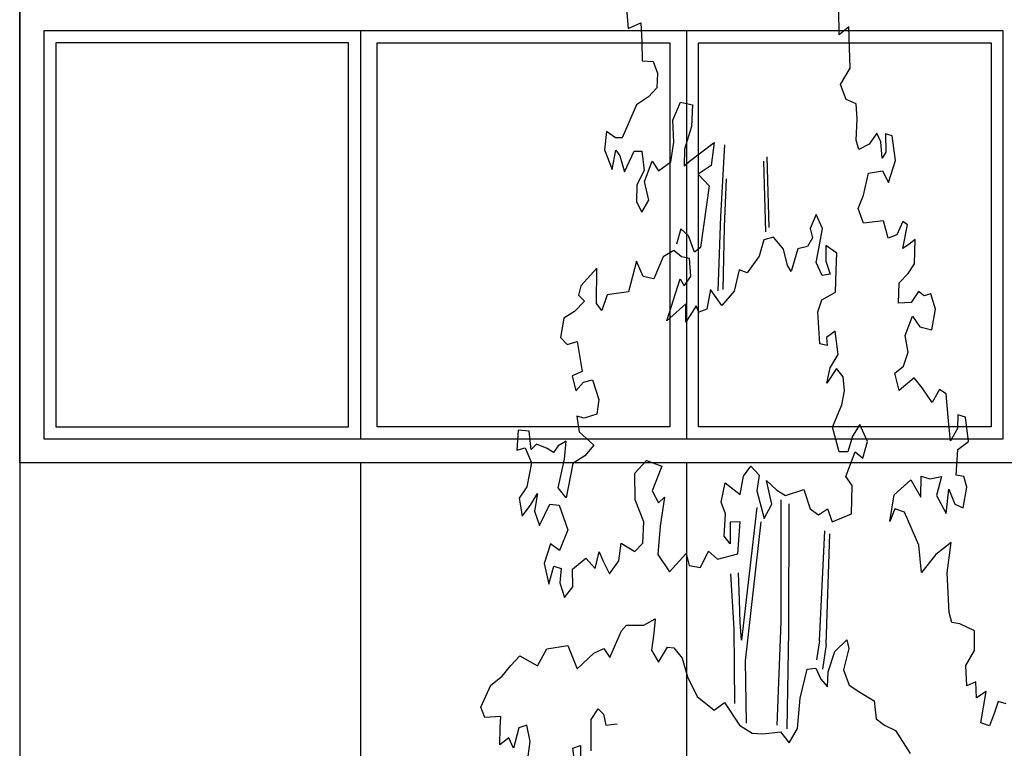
# Model space of a CAD drawing. Extents: x 2 to 315, y 0 to 17.
# Tile 8 of 69: x 43.56 to 47.66, y 8.45 to 11.49. Entities that reach past the tile are written whole.
import ezdxf

# ---------------------------------------------------------------- set-up
doc = ezdxf.new("R2010")
doc.units = 0
doc.header["$MEASUREMENT"] = 0
for name, color, linetype in [('Nord_Ansicht_2_P_ZE_SYMBOL', 7, 'Continuous'), ('Nord_Ansicht_2_R_NT_FENSTER', 7, 'Continuous'), ('Nord_Ansicht_2_R_TR_HIDDEN', 7, 'Continuous')]:
    doc.layers.add(name, color=color, linetype=linetype)

msp = doc.modelspace()

# ---------------------------------------------------------------- linework, layer by layer
at = {"layer": 'Nord_Ansicht_2_P_ZE_SYMBOL', "linetype": 'Continuous', "ltscale": 1000}
for p, q in [((46.0874, 11.5312), (46.095, 11.4492)), ((46.9739, 11.4232), (46.9724, 11.5286)), ((46.095, 11.4492), (46.1473, 11.473)), ((46.1473, 11.473), (46.152, 11.3934)), ((47.0144, 11.4561), (46.9739, 11.4232)), ((47.0204, 11.2831), (47.0144, 11.4561)), ((46.152, 11.3934), (46.1538, 11.3138)), ((46.1538, 11.3138), (46.1995, 11.3111)), ((46.1995, 11.3111), (46.217, 11.2625)), ((46.217, 11.2625), (46.2146, 11.2025)), ((46.9794, 11.2157), (47.0204, 11.2831)), ((47.0041, 11.1529), (46.9794, 11.2157)), ((46.1794, 11.1641), (46.1299, 11.1305)), ((46.2146, 11.2025), (46.1794, 11.1641)), ((46.1299, 11.1305), (46.0699, 10.9933)), ((46.2811, 11.0671), (46.3135, 11.1417)), ((46.3135, 11.1417), (46.3635, 11.1306)), ((46.3635, 11.1306), (46.3591, 11.0402)), ((47.046, 11.1358), (47.0041, 11.1529)), ((47.0488, 11.073), (47.046, 11.1358)), ((46.2849, 10.9754), (46.2811, 11.0671)), ((47.0449, 10.9838), (47.0488, 11.073)), ((46.0053, 11.0206), (45.9957, 10.9432)), ((46.0423, 10.9935), (46.0053, 11.0206)), ((46.3591, 11.0402), (46.3295, 10.9462)), ((47.1315, 11.0123), (47.1001, 10.9666)), ((47.1479, 10.9771), (47.1315, 11.0123)), ((47.1956, 11.0013), (47.1676, 11.0097)), ((47.1676, 11.0097), (47.1689, 10.9336)), ((47.2094, 10.8986), (47.1956, 11.0013)), ((46.0699, 10.9933), (46.0423, 10.9935)), ((46.2724, 10.8934), (46.2849, 10.9754)), ((46.3561, 10.9003), (46.4532, 10.9746)), ((46.4532, 10.9746), (46.4408, 10.8781)), ((46.4807, 10.6659), (46.4981, 10.9641)), ((47.0563, 10.9451), (47.0449, 10.9838)), ((47.1001, 10.9666), (47.0563, 10.9451)), ((47.1537, 10.9094), (47.1479, 10.9771)), ((45.9957, 10.9432), (46.0282, 10.861)), ((46.0282, 10.861), (46.0432, 10.9428)), ((46.0432, 10.9428), (46.0606, 10.919)), ((46.0606, 10.919), (46.0797, 10.8513)), ((46.0797, 10.8513), (46.1193, 10.9376)), ((46.1193, 10.9376), (46.1517, 10.9374)), ((46.1517, 10.9374), (46.1611, 10.8578)), ((46.3295, 10.9462), (46.3285, 10.8763)), ((47.1689, 10.9336), (47.1537, 10.9094)), ((46.163, 10.8119), (46.1944, 10.8962)), ((46.1944, 10.8962), (46.2208, 10.8561)), ((46.2208, 10.8561), (46.2724, 10.8934)), ((46.3285, 10.8763), (46.3561, 10.9003)), ((46.4408, 10.8781), (46.3868, 10.8416)), ((46.6693, 10.6024), (46.6609, 10.8969)), ((46.6828, 10.6195), (46.6744, 10.914)), ((47.1804, 10.8078), (47.2094, 10.8986)), ((46.1611, 10.8578), (46.1312, 10.7981)), ((46.3868, 10.8416), (46.4326, 10.7933)), ((47.0752, 10.7545), (47.0964, 10.8465)), ((47.0964, 10.8465), (47.1556, 10.8561)), ((47.1556, 10.8561), (47.1804, 10.8078)), ((46.1312, 10.7981), (46.1301, 10.7265)), ((46.181, 10.7346), (46.163, 10.8119)), ((46.496, 10.6218), (46.5055, 10.8229)), ((46.4326, 10.7933), (46.3963, 10.5368)), ((47.0532, 10.6991), (47.0752, 10.7545)), ((46.1301, 10.7265), (46.1519, 10.6841)), ((46.1519, 10.6841), (46.181, 10.7346)), ((46.8788, 10.6747), (46.8533, 10.6153)), ((46.9044, 10.6153), (46.8788, 10.6747)), ((47.0754, 10.6384), (47.0532, 10.6991)), ((46.4698, 10.3567), (46.4807, 10.6659)), ((47.1597, 10.6479), (47.0754, 10.6384)), ((47.1785, 10.5755), (47.1597, 10.6479)), ((47.2396, 10.6451), (47.2147, 10.5901)), ((47.2395, 10.532), (47.2596, 10.6305)), ((47.2596, 10.6305), (47.2396, 10.6451)), ((46.3143, 10.6142), (46.2971, 10.5513)), ((46.3467, 10.5852), (46.3143, 10.6142)), ((46.4916, 10.3623), (46.496, 10.6218)), ((46.8533, 10.6153), (46.8639, 10.5775)), ((46.8916, 10.5396), (46.9044, 10.6153)), ((47.2147, 10.5901), (47.1785, 10.5755)), ((46.3715, 10.5175), (46.3467, 10.5852)), ((46.6598, 10.5683), (46.6403, 10.5008)), ((46.7012, 10.5802), (46.6598, 10.5683)), ((46.7421, 10.5293), (46.7012, 10.5802)), ((46.8639, 10.5775), (46.8429, 10.5409)), ((47.2662, 10.5513), (47.2395, 10.532)), ((47.2919, 10.5701), (47.2662, 10.5513)), ((47.289, 10.4688), (47.2919, 10.5701)), ((46.2855, 10.5243), (46.2414, 10.4974)), ((46.3178, 10.4976), (46.2855, 10.5243)), ((46.3963, 10.5368), (46.3715, 10.5175)), ((46.7591, 10.4617), (46.7421, 10.5293)), ((46.8015, 10.5314), (46.7744, 10.4369)), ((46.8429, 10.5409), (46.8015, 10.5314)), ((46.8788, 10.4748), (46.8916, 10.5396)), ((46.9641, 10.5126), (46.9193, 10.545)), ((46.9193, 10.545), (46.9193, 10.4802)), ((46.9619, 10.4423), (46.9641, 10.5126)), ((46.1294, 10.4792), (46.097, 10.3515)), ((46.157, 10.4163), (46.1294, 10.4792)), ((46.2414, 10.4974), (46.2017, 10.4065)), ((46.3503, 10.491), (46.3178, 10.4976)), ((46.3567, 10.4153), (46.3503, 10.491)), ((46.6403, 10.5008), (46.5911, 10.4315)), ((46.9037, 10.42), (46.8788, 10.4748)), ((46.9193, 10.4802), (46.9364, 10.4261)), ((47.2614, 10.4279), (47.289, 10.4688)), ((45.9639, 10.451), (45.8977, 10.3766)), ((45.9628, 10.3039), (45.9639, 10.451)), ((46.5575, 10.4433), (46.5365, 10.3542)), ((46.5911, 10.4315), (46.5575, 10.4433)), ((46.7744, 10.4369), (46.7591, 10.4617)), ((46.9364, 10.4261), (46.9037, 10.42)), ((46.9598, 10.3505), (46.9619, 10.4423)), ((47.2242, 10.3895), (47.2614, 10.4279)), ((46.2017, 10.4065), (46.157, 10.4163)), ((46.2566, 10.2315), (46.312, 10.4059)), ((46.312, 10.4059), (46.329, 10.3775)), ((46.329, 10.3775), (46.3567, 10.4153)), ((47.2223, 10.305), (47.2242, 10.3895)), ((45.8977, 10.3766), (45.8877, 10.338)), ((46.097, 10.3515), (46.0072, 10.3396)), ((46.4377, 10.3613), (46.4223, 10.2799)), ((46.486, 10.2953), (46.4377, 10.3613)), ((46.5365, 10.3542), (46.486, 10.2953)), ((46.9027, 10.3186), (46.9598, 10.3505)), ((47.3051, 10.3529), (47.2746, 10.3072)), ((47.3288, 10.3359), (47.3051, 10.3529)), ((47.3559, 10.3433), (47.3288, 10.3359)), ((47.3763, 10.2802), (47.3559, 10.3433)), ((45.9135, 10.3126), (45.8706, 10.2705)), ((45.8877, 10.338), (45.9135, 10.3126)), ((45.9857, 10.2748), (45.9628, 10.3039)), ((46.0072, 10.3396), (45.9857, 10.2748)), ((46.3357, 10.3021), (46.2566, 10.2315)), ((46.3354, 10.2261), (46.3357, 10.3021)), ((46.8855, 10.2681), (46.9027, 10.3186)), ((47.2746, 10.3072), (47.2223, 10.305)), ((45.8706, 10.2705), (45.8261, 10.2424)), ((46.3785, 10.2934), (46.3354, 10.2261)), ((46.3899, 10.268), (46.3785, 10.2934)), ((46.4223, 10.2799), (46.3899, 10.268)), ((46.894, 10.1353), (46.8855, 10.2681)), ((47.3601, 10.1934), (47.3763, 10.2802)), ((45.8261, 10.2424), (45.8133, 10.1613)), ((47.2498, 10.1698), (47.2796, 10.2514)), ((47.2796, 10.2514), (47.3107, 10.2057)), ((46.9577, 10.1883), (46.9215, 10.1613)), ((46.9705, 10.091), (46.9577, 10.1883)), ((47.3107, 10.2057), (47.3601, 10.1934)), ((45.8133, 10.1613), (45.841, 10.1332)), ((45.841, 10.1332), (45.8828, 10.145)), ((45.8828, 10.145), (45.9028, 10.0208)), ((46.9215, 10.1613), (46.9239, 10.128)), ((47.2624, 10.1014), (47.2498, 10.1698)), ((46.9239, 10.128), (46.894, 10.1353)), ((47.243, 10.042), (47.2624, 10.1014)), ((46.9367, 10.0362), (46.9705, 10.091)), ((45.9028, 10.0208), (45.8618, 10.0028)), ((46.9236, 9.9721), (46.9367, 10.0362)), ((46.9633, 10.0325), (46.9236, 9.9721)), ((46.9918, 9.9974), (46.9633, 10.0325)), ((47.2068, 10.0132), (47.243, 10.042)), ((45.8618, 10.0028), (45.8772, 9.9397)), ((45.8772, 9.9397), (45.9084, 9.976)), ((45.9084, 9.976), (45.9464, 9.9855)), ((45.9464, 9.9855), (45.9721, 9.9034)), ((46.9966, 9.9394), (46.9918, 9.9974)), ((47.2242, 9.9417), (47.2068, 10.0132)), ((47.2877, 9.9935), (47.2242, 9.9417)), ((47.3209, 9.9523), (47.2877, 9.9935)), ((46.986, 9.8816), (46.9966, 9.9394)), ((47.3618, 9.8918), (47.3209, 9.9523)), ((47.3932, 9.9448), (47.3618, 9.8918)), ((47.4203, 9.9277), (47.3932, 9.9448)), ((45.9721, 9.9034), (45.9644, 9.8419)), ((47.4284, 9.8305), (47.4203, 9.9277)), ((46.947, 9.7884), (46.986, 9.8816)), ((45.9111, 9.8265), (45.8816, 9.8338)), ((45.8816, 9.8338), (45.8911, 9.7686)), ((45.9644, 9.8419), (45.9111, 9.8265)), ((47.4387, 9.731), (47.4284, 9.8305)), ((47.4684, 9.8401), (47.4682, 9.7828)), ((47.5009, 9.8305), (47.4684, 9.8401)), ((47.5142, 9.7289), (47.5009, 9.8305)), ((45.6362, 9.7759), (45.6304, 9.6927)), ((45.6828, 9.7721), (45.6362, 9.7759)), ((45.6913, 9.6948), (45.6828, 9.7721)), ((45.8911, 9.7686), (45.9518, 9.7127)), ((46.974, 9.6862), (46.947, 9.7884)), ((47.06, 9.7992), (47.0297, 9.7511)), ((47.0919, 9.7289), (47.06, 9.7992)), ((47.4682, 9.7828), (47.4387, 9.731)), ((45.8369, 9.7303), (45.8035, 9.7112)), ((45.8301, 9.6556), (45.8369, 9.7303)), ((47.0297, 9.7511), (47.011, 9.6857)), ((47.0728, 9.6586), (47.0919, 9.7289)), ((47.4696, 9.6959), (47.5142, 9.7289)), ((45.6304, 9.6927), (45.6662, 9.7019)), ((45.6662, 9.7019), (45.6922, 9.6393)), ((45.7131, 9.7181), (45.6913, 9.6948)), ((45.7569, 9.6993), (45.7131, 9.7181)), ((45.7836, 9.6823), (45.7569, 9.6993)), ((45.8035, 9.7112), (45.7836, 9.6823)), ((45.9518, 9.7127), (45.9148, 9.6696)), ((47.011, 9.6857), (46.974, 9.6862)), ((47.4627, 9.5886), (47.4696, 9.6959)), ((45.8034, 9.5351), (45.8301, 9.6556)), ((45.9148, 9.6696), (45.8644, 9.637)), ((46.1221, 9.5963), (46.1711, 9.6491)), ((46.1711, 9.6491), (46.2352, 9.6262)), ((47.0024, 9.583), (47.0408, 9.6857)), ((47.0408, 9.6857), (47.0728, 9.6586)), ((45.6922, 9.6393), (45.6731, 9.5405)), ((45.8644, 9.637), (45.8367, 9.4939)), ((46.2352, 9.6262), (46.1948, 9.5235)), ((46.5758, 9.5844), (46.6063, 9.6253)), ((46.6063, 9.6253), (46.6415, 9.5889)), ((46.1244, 9.4857), (46.1221, 9.5963)), ((46.5615, 9.5073), (46.5758, 9.5844)), ((46.6415, 9.5889), (46.6316, 9.5235)), ((46.6932, 9.468), (46.6721, 9.5668)), ((46.6721, 9.5668), (46.7147, 9.5258)), ((47.0286, 9.546), (47.0024, 9.583)), ((47.2033, 9.5063), (47.2738, 9.5692)), ((47.2738, 9.5692), (47.3149, 9.4964)), ((47.3149, 9.4964), (47.3158, 9.5837)), ((47.3158, 9.5837), (47.353, 9.5734)), ((47.353, 9.5734), (47.4015, 9.5828)), ((47.4015, 9.5828), (47.3805, 9.5033)), ((47.4938, 9.5824), (47.4627, 9.5886)), ((47.5071, 9.5389), (47.4938, 9.5824)), ((45.6731, 9.5405), (45.6407, 9.4924)), ((45.8367, 9.4939), (45.8034, 9.5351)), ((46.1948, 9.5235), (46.221, 9.4727)), ((46.4825, 9.4763), (46.4995, 9.5559)), ((46.4995, 9.5559), (46.5615, 9.5073)), ((46.6316, 9.5235), (46.6613, 9.4079)), ((46.7147, 9.5258), (46.7508, 9.504)), ((46.7508, 9.504), (46.8277, 9.5289)), ((46.8277, 9.5289), (46.8535, 9.448)), ((47.0257, 9.4278), (47.0286, 9.546)), ((47.4207, 9.4289), (47.4322, 9.5305)), ((47.4322, 9.5305), (47.457, 9.4676)), ((47.4908, 9.4521), (47.5071, 9.5389)), ((45.6407, 9.4924), (45.653, 9.4176)), ((45.6876, 9.4641), (45.7174, 9.5127)), ((45.7174, 9.5127), (45.7044, 9.439)), ((46.16, 9.3934), (46.1244, 9.4857)), ((46.221, 9.4727), (46.2459, 9.4965)), ((46.2459, 9.4965), (46.2285, 9.3762)), ((46.7318, 9.4857), (46.7318, 8.9776)), ((47.1861, 9.395), (47.2033, 9.5063)), ((47.3805, 9.5033), (47.4207, 9.4289)), ((45.653, 9.4176), (45.6876, 9.4641)), ((45.7253, 9.3786), (45.7691, 9.4677)), ((45.7691, 9.4677), (45.8069, 9.4641)), ((45.8069, 9.4641), (45.8431, 9.3614)), ((46.5006, 9.428), (46.4825, 9.4763)), ((46.6316, 9.4533), (46.5668, 8.9017)), ((46.6613, 9.4079), (46.6932, 9.468)), ((46.7641, 9.4689), (46.7638, 8.9398)), ((46.8535, 9.448), (46.8887, 9.4237)), ((46.8887, 9.4237), (46.9258, 9.4476)), ((46.9258, 9.4476), (46.9457, 9.3945)), ((47.2071, 9.4483), (47.1861, 9.395)), ((47.2471, 9.4337), (47.2071, 9.4483)), ((47.457, 9.4676), (47.4908, 9.4521)), ((45.7044, 9.439), (45.7253, 9.3786)), ((46.4952, 9.3344), (46.5006, 9.428)), ((46.9457, 9.3945), (47.0257, 9.4278)), ((47.3071, 9.2974), (47.2471, 9.4337)), ((45.8431, 9.3614), (45.8089, 9.2745)), ((46.1566, 9.3054), (46.16, 9.3934)), ((46.2285, 9.3762), (46.2189, 9.258)), ((46.5613, 9.3938), (46.5201, 9.3929)), ((46.5201, 9.3929), (46.5208, 9.3019)), ((46.5518, 9.2613), (46.5613, 9.3938)), ((46.5847, 8.8155), (46.6487, 9.3938)), ((46.5208, 9.3019), (46.4952, 9.3344)), ((46.8924, 8.8988), (46.9148, 9.3571)), ((46.9206, 8.8829), (46.9357, 9.3439)), ((45.7707, 9.3019), (45.7451, 9.2209)), ((45.8089, 9.2745), (45.7707, 9.3019)), ((46.0562, 9.2317), (46.0658, 9.3046)), ((46.0658, 9.3046), (46.1228, 9.2706)), ((46.1228, 9.2706), (46.1566, 9.3054)), ((47.3175, 9.1828), (47.3071, 9.2974)), ((47.4417, 9.308), (47.3775, 9.2573)), ((47.424, 9.1823), (47.4417, 9.308)), ((45.8627, 9.1972), (45.9183, 9.2426)), ((45.9183, 9.2426), (45.9573, 9.199)), ((45.9573, 9.199), (45.9735, 9.2689)), ((45.9735, 9.2689), (45.9887, 9.2326)), ((46.2189, 9.258), (46.2674, 9.1854)), ((46.2674, 9.1854), (46.3368, 9.2623)), ((46.3368, 9.2623), (46.3492, 9.2116)), ((46.3971, 9.2034), (46.4301, 9.2715)), ((46.4301, 9.2715), (46.4667, 9.2388)), ((46.4667, 9.2388), (46.5518, 9.2613)), ((47.3775, 9.2573), (47.3175, 9.1828)), ((45.7451, 9.2209), (45.7643, 9.1344)), ((45.7643, 9.1344), (45.7856, 9.21)), ((45.7856, 9.21), (45.8154, 9.1992)), ((45.8154, 9.1992), (45.8098, 9.1394)), ((45.8644, 9.1236), (45.8627, 9.1972)), ((45.9887, 9.2326), (46.0172, 9.177)), ((46.0172, 9.177), (46.0562, 9.2317)), ((46.3492, 9.2116), (46.3971, 9.2034)), ((46.5213, 9.177), (46.5354, 8.9477)), ((46.5593, 9.0682), (46.5546, 9.1816)), ((47.4334, 9.0158), (47.424, 9.1823)), ((45.8098, 9.1394), (45.8302, 9.079)), ((45.8302, 9.079), (45.8644, 9.1236)), ((46.5621, 8.9741), (46.5593, 9.0682)), ((46.1597, 8.964), (46.2073, 8.9903)), ((46.2073, 8.9903), (46.2025, 8.93)), ((47.4439, 8.9747), (47.4334, 9.0158)), ((46.0665, 8.9403), (46.0884, 8.9643)), ((46.0884, 8.9643), (46.1597, 8.964)), ((46.5354, 8.9477), (46.5379, 8.6371)), ((46.5668, 8.9017), (46.5621, 8.9741)), ((46.7318, 8.9776), (46.7145, 8.5465)), ((47.478, 8.9693), (47.4439, 8.9747)), ((47.538, 8.9405), (47.478, 8.9693)), ((46.0188, 8.8296), (46.0665, 8.9403)), ((46.2025, 8.93), (46.1929, 8.8601)), ((46.7638, 8.9398), (46.7558, 8.5316)), ((47.5389, 8.8584), (47.538, 8.9405)), ((45.7554, 8.8646), (45.8438, 8.8787)), ((45.8438, 8.8787), (45.8828, 8.782)), ((45.9522, 8.8468), (45.9941, 8.8659)), ((45.9941, 8.8659), (46.0188, 8.8296)), ((46.2214, 8.8093), (46.2586, 8.8719)), ((46.2586, 8.8719), (46.2852, 8.8693)), ((46.2852, 8.8693), (46.3204, 8.8257)), ((46.8924, 8.8988), (46.8799, 8.8194)), ((46.9206, 8.8829), (46.9049, 8.7797)), ((46.9567, 8.854), (47.0062, 8.902)), ((47.0148, 8.8658), (46.9919, 8.7779)), ((47.0062, 8.902), (47.0148, 8.8658)), ((45.606, 8.7954), (45.6431, 8.8362)), ((45.6431, 8.8362), (45.7173, 8.7949)), ((45.7173, 8.7949), (45.7554, 8.8646)), ((45.8828, 8.782), (45.9522, 8.8468)), ((46.1929, 8.8601), (46.2214, 8.8093)), ((46.3204, 8.8257), (46.3422, 8.7484)), ((46.9291, 8.7697), (46.9567, 8.854)), ((47.5026, 8.7963), (47.5389, 8.8584)), ((45.5693, 8.7509), (45.606, 8.7954)), ((46.588, 8.5561), (46.5847, 8.8155)), ((46.8406, 8.7798), (46.8768, 8.7844)), ((46.8768, 8.7844), (46.8977, 8.7385)), ((47.5064, 8.7114), (47.5026, 8.7963)), ((45.5222, 8.7138), (45.5693, 8.7509)), ((46.3422, 8.7484), (46.3821, 8.6662)), ((46.812, 8.6593), (46.8406, 8.7798)), ((46.9262, 8.707), (46.9291, 8.7697)), ((46.9919, 8.7779), (47.0156, 8.7138)), ((45.4812, 8.6223), (45.5222, 8.7138)), ((46.8977, 8.7385), (46.9262, 8.707)), ((47.0156, 8.7138), (47.0612, 8.6846)), ((47.5445, 8.7281), (47.5064, 8.7114)), ((47.5464, 8.6606), (47.5445, 8.7281)), ((46.3821, 8.6662), (46.4533, 8.61)), ((47.0612, 8.6846), (47.1202, 8.6482)), ((47.5873, 8.6869), (47.5464, 8.6606)), ((47.5643, 8.5568), (47.5873, 8.6869)), ((45.4974, 8.5788), (45.4812, 8.6223)), ((46.4533, 8.61), (46.4971, 8.6415)), ((46.4971, 8.6415), (46.5589, 8.5471)), ((46.801, 8.5327), (46.812, 8.6593)), ((47.1202, 8.6482), (47.1287, 8.5733)), ((47.6377, 8.6457), (47.6224, 8.5999)), ((47.6706, 8.6355), (47.6377, 8.6457)), ((45.5644, 8.5833), (45.4974, 8.5788)), ((45.562, 8.5375), (45.5644, 8.5833)), ((45.941, 8.5702), (45.97, 8.6156)), ((45.97, 8.6156), (45.9924, 8.5929)), ((45.9924, 8.5929), (46.0014, 8.5475)), ((47.6224, 8.5999), (47.601, 8.5445)), ((45.5601, 8.4651), (45.562, 8.5375)), ((45.6725, 8.5475), (45.6389, 8.5362)), ((45.6866, 8.479), (45.6725, 8.5475)), ((45.941, 8.4397), (45.941, 8.5702)), ((46.0014, 8.5475), (46.0484, 8.5532)), ((46.5589, 8.5471), (46.6112, 8.5131)), ((47.1287, 8.5733), (47.1639, 8.5466)), ((47.1639, 8.5466), (47.2096, 8.5248)), ((47.601, 8.5445), (47.5643, 8.5568)), ((45.6389, 8.5362), (45.6165, 8.4511)), ((46.6112, 8.5131), (46.6568, 8.5105)), ((46.6568, 8.5105), (46.7296, 8.5198)), ((46.7296, 8.5198), (46.7662, 8.4738)), ((46.7662, 8.4738), (46.801, 8.5327)), ((47.2096, 8.5248), (47.27, 8.4284)), ((45.5981, 8.4939), (45.5601, 8.4651)), ((45.6165, 8.4511), (45.5981, 8.4939)), ((45.6694, 8.3512), (45.6866, 8.479)), ((45.8649, 8.4511), (45.8962, 8.4624)), ((45.8962, 8.4624), (45.8962, 8.4057)), ((45.8828, 8.3092), (45.8649, 8.4511))]:
    msp.add_line(p, q, dxfattribs=at)
at = {"layer": 'Nord_Ansicht_2_R_NT_FENSTER', "linetype": 'Continuous', "ltscale": 1000}
for p, q in [((43.5587, 9.6399), (43.5587, 11.5399)), ((43.6587, 11.4399), (43.6587, 9.7399)), ((47.6587, 11.4399), (43.6587, 11.4399)), ((44.9787, 11.4399), (44.9787, 9.7399)), ((46.3387, 11.4399), (46.3387, 9.7399)), ((47.6587, 9.7399), (47.6587, 11.4399)), ((43.7087, 11.3899), (43.7087, 9.7899)), ((44.9287, 11.3899), (43.7087, 11.3899)), ((44.9287, 9.7899), (44.9287, 11.3899)), ((45.0487, 9.7899), (45.0487, 11.3899)), ((45.0487, 11.3899), (46.2687, 11.3899)), ((46.2687, 11.3899), (46.2687, 9.7899)), ((46.3887, 9.7899), (46.3887, 11.3899)), ((46.3887, 11.3899), (47.6087, 11.3899)), ((47.6087, 11.3899), (47.6087, 9.7899)), ((43.7087, 9.7899), (44.9287, 9.7899)), ((46.2687, 9.7899), (45.0487, 9.7899)), ((47.6087, 9.7899), (46.3887, 9.7899)), ((43.6587, 9.7399), (47.6587, 9.7399)), ((47.7587, 9.6399), (43.5587, 9.6399))]:
    msp.add_line(p, q, dxfattribs=at)
at = {"layer": 'Nord_Ansicht_2_R_TR_HIDDEN', "linetype": 'Continuous', "ltscale": 1000}
for p, q in [((43.5587, 14.7699), (43.5587, 4.3999)), ((44.9787, 9.6399), (44.9787, 8.1699)), ((46.3387, 9.6399), (46.3387, 8.1699))]:
    msp.add_line(p, q, dxfattribs=at)

doc.saveas('drawing.dxf')
